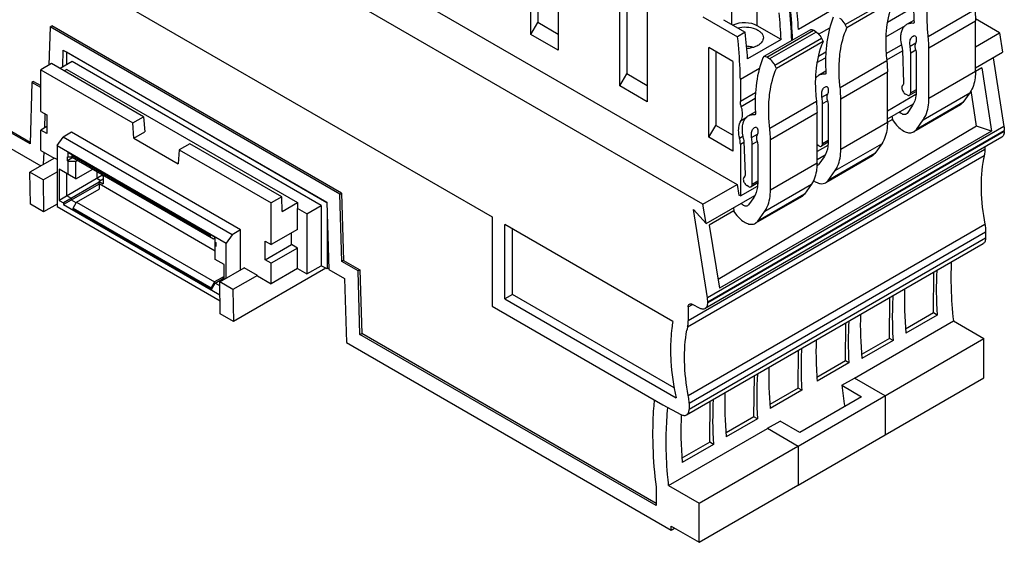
# Model space of a CAD drawing. Header units: inches. Extents: x 0 to 22, y 0 to 17.
# Tile 4 of 24: x 2.5 to 5.7, y 11.3 to 13. Entities that reach past the tile are written whole.
import ezdxf

# ---------------------------------------------------------------- set-up
doc = ezdxf.new("R2010")
doc.units = ezdxf.units.IN
doc.header["$LTSCALE"] = 1.21
doc.header["$MEASUREMENT"] = 0
doc.layers.get('0').update_dxf_attribs({"linetype": 'CONTINUOUS'})

msp = doc.modelspace()

# ---------------------------------------------------------------- linework, layer by layer
at = {"color": 7, "linetype": 'CONTINUOUS'}
for p, q in [((4.7484, 12.3687), (1.3721, 14.3181)), ((2.065, 13.476), (4.0555, 12.3268)), ((3.3345, 13.3153), (4.8612, 12.4338)), ((4.1832, 12.9259), (4.1832, 13.2206)), ((4.2058, 13.2075), (4.2058, 12.9651)), ((4.273, 13.1687), (4.273, 12.874)), ((1.5152, 13.1056), (2.5735, 12.4946)), ((2.5378, 12.5666), (1.5653, 13.1281)), ((1.5709, 13.1313), (2.538, 12.5729)), ((4.4755, 12.7571), (4.4755, 13.0518)), ((4.4981, 13.0387), (4.4981, 12.7963)), ((4.8433, 12.9584), (4.8433, 13.0387)), ((4.9269, 12.9544), (4.9269, 13.0387)), ((5.216, 12.9583), (5.3691, 13.0467)), ((5.3743, 13.0363), (5.2212, 12.9479)), ((5.1721, 13.0056), (5.0622, 12.9421)), ((5.3541, 12.9669), (5.4408, 13.017)), ((5.4885, 12.9192), (5.6416, 13.0076)), ((4.5653, 12.9999), (4.5653, 12.7052)), ((4.7482, 12.9844), (4.8622, 12.9185)), ((4.8156, 12.9744), (4.8873, 12.933)), ((5.4415, 12.9723), (5.417, 12.9582)), ((5.7228, 12.9312), (5.6437, 12.9769)), ((2.6039, 12.9511), (2.6, 12.8255)), ((2.6039, 12.9511), (2.6095, 12.9544)), ((3.5556, 12.4016), (2.6039, 12.9511)), ((3.5612, 12.4048), (2.6095, 12.9544)), ((4.1832, 12.9259), (4.2058, 12.9651)), ((4.273, 12.9263), (4.2058, 12.9651)), ((5.005, 12.9092), (4.9269, 12.9544)), ((5.1014, 12.9415), (4.9482, 12.8531)), ((4.958, 12.8517), (5.1111, 12.9401)), ((5.1203, 12.934), (5.1111, 12.9401)), ((5.1282, 12.9271), (5.165, 12.9483)), ((5.2212, 12.9479), (5.216, 12.9583)), ((5.3493, 12.9184), (5.4143, 12.9559)), ((5.4398, 12.9633), (5.4384, 12.9624)), ((5.4401, 12.9628), (5.4384, 12.9624)), ((5.4907, 12.882), (5.6438, 12.9704)), ((5.6438, 12.8042), (5.6438, 12.9704)), ((4.273, 12.874), (4.1832, 12.9259)), ((4.8873, 12.933), (4.8622, 12.9185)), ((5.005, 12.9092), (4.895, 12.8457)), ((5.1203, 12.934), (4.9672, 12.8456)), ((4.9848, 12.825), (5.1379, 12.9134)), ((5.1379, 12.9134), (5.1432, 12.903)), ((5.4387, 12.9207), (5.4422, 12.9222)), ((5.4489, 12.9145), (5.4489, 12.9047)), ((5.6438, 12.8857), (5.7228, 12.9312)), ((5.7228, 12.9312), (5.7328, 12.8676)), ((2.6452, 12.8194), (2.6469, 12.8749)), ((2.6469, 12.8749), (3.5126, 12.375)), ((4.8465, 12.8376), (4.7678, 12.8831)), ((4.7678, 12.5883), (4.7678, 12.8831)), ((5.1432, 12.903), (4.9901, 12.8145)), ((5.3501, 12.8636), (5.4001, 12.8924)), ((5.4034, 12.8746), (5.4074, 12.7672)), ((5.4289, 12.8878), (5.448, 12.8988)), ((5.4308, 12.866), (5.4472, 12.8755)), ((5.4907, 12.7158), (5.4907, 12.882)), ((2.6584, 12.8682), (2.657, 12.8674)), ((2.657, 12.8674), (2.657, 12.8263)), ((3.5126, 12.3734), (2.657, 12.8674)), ((4.7904, 12.87), (4.7904, 12.6276)), ((4.9482, 12.8531), (4.9454, 12.8496)), ((4.9672, 12.8456), (4.958, 12.8517)), ((5.1229, 12.8334), (5.1513, 12.8498)), ((5.152, 12.8676), (5.1275, 12.8534)), ((5.3519, 12.8428), (5.4035, 12.8726)), ((5.4308, 12.7341), (5.4308, 12.866)), ((5.4489, 12.8657), (5.4489, 12.7399)), ((5.6438, 12.8162), (5.7328, 12.8676)), ((5.7017, 12.8497), (5.7373, 12.6235)), ((2.6084, 12.8303), (2.573, 12.8099)), ((2.573, 12.6733), (2.573, 12.8099)), ((2.573, 12.8099), (2.8752, 12.6354)), ((2.9106, 12.6559), (2.6084, 12.8303)), ((2.676, 12.8372), (2.6363, 12.8143)), ((2.659, 12.8113), (2.6502, 12.8062)), ((2.659, 12.8113), (3.4162, 12.3741)), ((3.4944, 12.3646), (2.676, 12.8372)), ((4.8465, 12.8376), (4.8465, 12.5429)), ((4.8712, 12.7788), (4.9338, 12.8149)), ((4.9901, 12.8145), (4.9848, 12.825)), ((5.199, 12.752), (5.3521, 12.8404)), ((5.6646, 12.8169), (5.6435, 12.8047)), ((5.6646, 12.8169), (5.6958, 12.6087)), ((4.4755, 12.7571), (4.4981, 12.7963)), ((4.5653, 12.7575), (4.4981, 12.7963)), ((4.8712, 12.7788), (4.8712, 12.7056)), ((5.1181, 12.7849), (5.122, 12.7871)), ((5.152, 12.8052), (5.1275, 12.791)), ((5.1503, 12.7961), (5.1488, 12.7953)), ((5.1506, 12.7956), (5.1488, 12.7953)), ((5.2012, 12.7148), (5.3543, 12.8032)), ((5.3543, 12.637), (5.3543, 12.8032)), ((5.6438, 12.8042), (5.4907, 12.7158)), ((2.544, 12.7688), (2.5378, 12.5666)), ((2.5496, 12.772), (2.544, 12.7688)), ((2.573, 12.752), (2.544, 12.7688)), ((2.5496, 12.772), (2.573, 12.7584)), ((4.5653, 12.7052), (4.4755, 12.7571)), ((5.1491, 12.7535), (5.1527, 12.7551)), ((5.1594, 12.7474), (5.1594, 12.7375)), ((5.4489, 12.7446), (5.4308, 12.7341)), ((4.9208, 12.7342), (4.8712, 12.7056)), ((4.874, 12.6898), (4.9201, 12.7164)), ((5.1394, 12.7206), (5.1584, 12.7316)), ((5.2012, 12.5486), (5.2012, 12.7148)), ((5.4481, 12.7288), (5.3543, 12.6747)), ((5.419, 12.7273), (5.4134, 12.7305)), ((5.4494, 12.7392), (5.4274, 12.7265)), ((5.472, 12.6462), (5.6252, 12.7346)), ((5.6252, 12.7346), (5.6025, 12.7023)), ((5.6467, 12.625), (5.6291, 12.7421)), ((4.9678, 12.6187), (5.1209, 12.7071)), ((5.1413, 12.6988), (5.1577, 12.7083)), ((5.1413, 12.567), (5.1413, 12.6988)), ((5.1594, 12.6986), (5.1594, 12.5727)), ((5.3543, 12.6491), (5.4397, 12.6984)), ((5.4359, 12.6912), (5.4188, 12.6668)), ((5.5945, 12.695), (5.4414, 12.6066)), ((5.6025, 12.7023), (5.4494, 12.6139)), ((5.6025, 12.7023), (5.5945, 12.695)), ((2.573, 12.6733), (2.5925, 12.662)), ((2.5862, 12.6198), (2.5876, 12.6648)), ((2.5925, 12.662), (2.5925, 12.6009)), ((2.8752, 12.6354), (2.9106, 12.6559)), ((2.9106, 12.6559), (2.915, 12.606)), ((4.8735, 12.6438), (4.8936, 12.6554)), ((4.9208, 12.6718), (4.8963, 12.6577)), ((4.9192, 12.6628), (4.9177, 12.6619)), ((4.9195, 12.6623), (4.9177, 12.6619)), ((4.97, 12.5815), (5.1231, 12.6699)), ((5.1231, 12.5037), (5.1231, 12.6699)), ((5.369, 12.6576), (5.3707, 12.6472)), ((5.4188, 12.6668), (5.4157, 12.664)), ((2.5925, 12.6234), (2.573, 12.6122)), ((2.8788, 12.5851), (2.8752, 12.6354)), ((5.7373, 12.6235), (4.7629, 12.061)), ((4.7678, 12.5883), (4.7904, 12.6276)), ((4.8465, 12.5952), (4.7904, 12.6276)), ((5.6467, 12.625), (4.7979, 12.1212)), ((4.918, 12.6202), (4.9215, 12.6217)), ((5.3543, 12.637), (5.2012, 12.5486)), ((5.3707, 12.6472), (5.354, 12.6375)), ((5.3696, 12.6463), (5.3809, 12.6323)), ((5.4494, 12.6139), (5.472, 12.6462)), ((5.6958, 12.6087), (5.6467, 12.625)), ((2.573, 12.5447), (2.573, 12.6122)), ((2.5925, 12.6009), (2.573, 12.6122)), ((2.6266, 12.5616), (2.6464, 12.5892)), ((2.6739, 12.605), (2.6464, 12.5892)), ((3.2018, 12.2685), (2.6464, 12.5892)), ((3.2293, 12.2843), (2.6739, 12.605)), ((2.8788, 12.5851), (2.915, 12.606)), ((2.8788, 12.5851), (3.0243, 12.501)), ((5.7302, 12.5892), (4.7558, 12.0266)), ((4.764, 12.0477), (5.7384, 12.6103)), ((5.7384, 12.6072), (4.764, 12.0446)), ((4.8465, 12.5429), (4.7678, 12.5883)), ((5.6958, 12.6087), (4.8026, 12.093)), ((4.8687, 12.5857), (4.8794, 12.5919)), ((4.9082, 12.5873), (4.9273, 12.5983)), ((4.9283, 12.614), (4.9283, 12.6042)), ((5.4414, 12.6066), (5.4494, 12.6139)), ((5.7384, 12.6072), (5.7384, 12.6103)), ((2.6266, 12.5616), (3.1819, 12.2409)), ((2.6266, 12.5616), (2.6266, 12.3607)), ((3.0631, 12.5674), (3.028, 12.5471)), ((3.3653, 12.3929), (3.0631, 12.5674)), ((4.8712, 12.5653), (4.8828, 12.5721)), ((4.8712, 12.5653), (4.8712, 12.3958)), ((4.8827, 12.5741), (4.8867, 12.4666)), ((4.9102, 12.5655), (4.9265, 12.5749)), ((4.9102, 12.4336), (4.9102, 12.5655)), ((4.9283, 12.5652), (4.9283, 12.4394)), ((4.97, 12.4153), (4.97, 12.5815)), ((5.1585, 12.5616), (5.1231, 12.5412)), ((5.1295, 12.5601), (5.1239, 12.5633)), ((5.1598, 12.572), (5.1379, 12.5593)), ((5.1594, 12.5774), (5.1413, 12.567)), ((5.1825, 12.479), (5.3356, 12.5674)), ((5.3356, 12.5674), (5.313, 12.5352)), ((5.6743, 12.5569), (5.6743, 12.5483)), ((2.618, 12.5203), (2.5373, 12.4737)), ((2.573, 12.5447), (2.6166, 12.5195)), ((2.5825, 12.4998), (2.5837, 12.5385)), ((2.6266, 12.5153), (2.618, 12.5203)), ((2.6607, 12.5243), (2.6623, 12.5233)), ((2.6607, 12.5114), (2.6607, 12.5243)), ((2.6788, 12.5218), (2.6607, 12.5114)), ((3.1462, 12.2589), (2.6623, 12.5382)), ((2.6623, 12.5382), (2.6623, 12.5233)), ((2.676, 12.5233), (2.6623, 12.5233)), ((2.676, 12.5281), (2.677, 12.5298)), ((2.676, 12.5281), (3.1295, 12.2663)), ((2.676, 12.5234), (2.676, 12.5281)), ((2.676, 12.5234), (3.1406, 12.2552)), ((3.028, 12.5471), (3.0243, 12.501)), ((3.028, 12.5471), (3.3302, 12.3727)), ((4.6979, 11.9657), (5.6723, 12.5283)), ((5.6743, 12.5483), (4.7, 11.9857)), ((5.1231, 12.5156), (5.1501, 12.5312)), ((5.1464, 12.524), (5.1293, 12.4997)), ((5.305, 12.5278), (5.1519, 12.4394)), ((5.313, 12.5352), (5.1599, 12.4468)), ((5.313, 12.5352), (5.305, 12.5278)), ((2.6623, 12.5104), (2.6607, 12.5114)), ((2.6623, 12.5104), (2.6623, 12.4667)), ((2.6623, 12.5104), (2.6882, 12.5104)), ((2.6882, 12.5104), (2.6934, 12.5134)), ((2.6882, 12.4518), (2.6882, 12.5104)), ((5.1231, 12.5037), (4.97, 12.4153)), ((5.1281, 12.4983), (5.1262, 12.4968)), ((5.1293, 12.4997), (5.1281, 12.4983)), ((2.5807, 12.4486), (2.5373, 12.4737)), ((2.5389, 12.3685), (2.5373, 12.4737)), ((2.5807, 12.4486), (2.6266, 12.475)), ((2.6882, 12.4518), (2.6331, 12.4836)), ((2.6331, 12.4836), (2.6331, 12.3814)), ((2.7741, 12.4628), (2.6331, 12.3814)), ((2.659, 12.3963), (2.659, 12.4686)), ((2.6882, 12.4518), (2.7442, 12.4841)), ((2.7574, 12.4764), (2.7574, 12.4531)), ((2.7741, 12.4628), (2.7741, 12.4668)), ((2.7783, 12.4604), (2.7741, 12.4628)), ((2.7783, 12.4644), (2.7783, 12.4355)), ((5.1599, 12.4468), (5.1825, 12.479)), ((2.5807, 12.4486), (2.5823, 12.3434)), ((2.765, 12.4407), (2.6477, 12.3729)), ((2.7649, 12.435), (2.6477, 12.3673)), ((2.7699, 12.4459), (2.7574, 12.4531)), ((3.1462, 12.215), (2.7647, 12.4352)), ((2.7647, 12.4352), (2.7647, 12.4185)), ((2.7649, 12.4367), (2.7651, 12.4424)), ((2.7783, 12.4507), (2.7651, 12.4431)), ((2.7651, 12.4431), (2.7783, 12.4355)), ((4.7484, 12.3687), (4.8612, 12.4338)), ((4.8612, 12.4338), (4.8667, 12.3984)), ((4.8712, 12.3958), (4.9274, 12.4283)), ((4.8983, 12.4268), (4.8928, 12.43)), ((4.9287, 12.4386), (4.9067, 12.4259)), ((4.9283, 12.4441), (4.9102, 12.4336)), ((4.9514, 12.3457), (5.1045, 12.4341)), ((5.1045, 12.4341), (5.0818, 12.4018)), ((5.1519, 12.4394), (5.1599, 12.4468)), ((2.6736, 12.3879), (2.659, 12.3963)), ((2.6902, 12.3754), (2.7647, 12.4185)), ((3.3653, 12.3929), (3.3302, 12.3727)), ((3.3664, 12.3453), (3.3653, 12.3929)), ((3.5556, 12.4016), (3.5612, 12.4048)), ((3.5622, 12.1809), (3.5556, 12.4016)), ((3.5612, 12.4048), (3.5677, 12.1841)), ((4.7584, 12.305), (4.9189, 12.3977)), ((4.8712, 12.3958), (4.8667, 12.3984)), ((4.9152, 12.3907), (4.8981, 12.3663)), ((5.0738, 12.3944), (4.9207, 12.306)), ((5.0818, 12.4018), (4.9287, 12.3134)), ((5.0818, 12.4018), (5.0738, 12.3944)), ((2.5823, 12.3434), (2.5389, 12.3685)), ((2.6266, 12.369), (2.5823, 12.3434)), ((2.6266, 12.3607), (3.1619, 12.0516)), ((2.6331, 12.3814), (2.6477, 12.3729)), ((2.6477, 12.3729), (2.6477, 12.3673)), ((2.6477, 12.3673), (3.1608, 12.0711)), ((2.6736, 12.3823), (2.6736, 12.3879)), ((2.689, 12.3734), (2.6736, 12.3823)), ((2.679, 12.3561), (2.6902, 12.3754)), ((2.6902, 12.3754), (3.1437, 12.1136)), ((3.3302, 12.2361), (3.3302, 12.3727)), ((3.3664, 12.3453), (3.4162, 12.3741)), ((3.4162, 12.3741), (3.4165, 12.355)), ((3.4471, 12.3373), (3.4944, 12.3646)), ((3.4944, 12.3646), (3.4944, 12.1669)), ((3.5126, 12.375), (3.5192, 12.1543)), ((4.7584, 12.305), (4.7484, 12.3687)), ((4.8484, 12.357), (4.8501, 12.3466)), ((4.8981, 12.3663), (4.895, 12.3635)), ((2.679, 12.3561), (3.1325, 12.0943)), ((2.679, 12.3515), (2.679, 12.3561)), ((3.1335, 12.0891), (2.679, 12.3515)), ((3.4471, 12.3373), (3.4165, 12.355)), ((3.4165, 12.2859), (3.4165, 12.355)), ((3.4471, 12.3373), (3.4471, 12.1396)), ((3.5134, 12.3487), (3.5134, 12.156)), ((4.0555, 12.3268), (4.0555, 12.0342)), ((4.7173, 12.3509), (4.7584, 12.305)), ((4.7629, 12.061), (4.7173, 12.3509)), ((4.8501, 12.3466), (4.7685, 12.2995)), ((4.849, 12.3457), (4.8602, 12.3318)), ((4.9287, 12.3134), (4.9514, 12.3457)), ((4.6494, 11.9838), (4.0973, 12.3026)), ((4.0973, 12.0583), (4.0973, 12.3026)), ((4.7003, 11.7405), (5.6746, 12.3031)), ((4.7685, 12.2995), (4.8026, 12.093)), ((4.9207, 12.306), (4.9287, 12.3134)), ((3.1304, 12.268), (3.1295, 12.2663)), ((3.1295, 12.2663), (3.1295, 12.2616)), ((3.2018, 12.2685), (3.1819, 12.2409)), ((3.2293, 12.2843), (3.2018, 12.2685)), ((3.2293, 12.153), (3.2293, 12.2843)), ((3.4165, 12.2859), (3.3302, 12.2361)), ((3.397, 12.2361), (3.397, 12.2746)), ((4.1223, 12.0728), (4.1223, 12.2882)), ((4.7028, 11.7156), (5.6771, 12.2782)), ((5.6771, 12.2782), (5.6771, 12.2576)), ((3.1406, 12.2552), (3.1464, 12.2585)), ((3.1462, 12.1874), (3.1462, 12.2589)), ((3.1462, 12.2439), (3.1478, 12.243)), ((3.1478, 12.2301), (3.1462, 12.2311)), ((3.1478, 12.243), (3.1478, 12.2301)), ((3.1819, 12.1257), (3.1819, 12.2409)), ((3.3107, 12.2473), (3.3302, 12.2361)), ((3.3107, 12.1862), (3.3107, 12.2473)), ((3.3107, 12.1862), (3.397, 12.2361)), ((3.4164, 12.2248), (3.397, 12.2361)), ((4.6946, 11.677), (5.669, 12.2396)), ((5.6771, 12.2576), (4.7028, 11.6951)), ((3.4164, 12.2248), (3.3301, 12.175)), ((3.4164, 12.1573), (3.4164, 12.2248)), ((3.1754, 12.1705), (3.1462, 12.1874)), ((3.1754, 12.1219), (3.1754, 12.1705)), ((3.3301, 12.175), (3.3107, 12.1862)), ((3.3301, 12.1075), (3.3301, 12.175)), ((3.4471, 12.1396), (3.4944, 12.1669)), ((3.5134, 12.156), (3.4944, 12.1669)), ((3.5677, 12.1841), (3.5622, 12.1809)), ((3.6155, 12.1501), (3.5622, 12.1809)), ((3.5677, 12.1841), (3.6211, 12.1533)), ((3.1754, 12.1319), (3.1437, 12.1136)), ((3.1609, 12.1136), (3.2417, 12.1602)), ((3.2851, 12.1351), (3.2044, 12.0885)), ((3.5092, 12.1584), (3.206, 11.9833)), ((3.2851, 12.1351), (3.2417, 12.1602)), ((3.2851, 12.1335), (3.2851, 12.1351)), ((3.2851, 12.1335), (3.3301, 12.1075)), ((3.4164, 12.1573), (3.3301, 12.1075)), ((3.4164, 12.1573), (3.4471, 12.1396)), ((3.519, 12.1591), (3.5134, 12.156)), ((3.5192, 12.1543), (3.5711, 12.1243)), ((3.6211, 12.1533), (3.6155, 12.1501)), ((3.6217, 11.9408), (3.6155, 12.1501)), ((3.6211, 12.1533), (3.6273, 11.944)), ((5.5058, 12.0117), (5.5068, 12.146)), ((3.1437, 12.1136), (3.1325, 12.0943)), ((3.1335, 12.0891), (3.1455, 12.1098)), ((3.1455, 12.1098), (3.1754, 12.1271)), ((3.1608, 12.101), (3.1455, 12.1098)), ((3.1608, 12.0711), (3.1608, 12.101)), ((3.2044, 12.0885), (3.1609, 12.1136)), ((3.1626, 12.0084), (3.1609, 12.1136)), ((3.5711, 12.1243), (3.5773, 11.915)), ((3.1325, 12.0943), (3.1325, 12.0896)), ((3.1608, 12.0767), (3.1615, 12.0763)), ((3.2044, 12.0885), (3.206, 11.9833)), ((4.1223, 12.0728), (4.0973, 12.0583)), ((4.654, 11.7658), (4.1223, 12.0728)), ((4.0555, 12.0342), (4.6162, 11.7105)), ((4.0973, 12.0583), (4.66, 11.7334)), ((4.7, 12.032), (4.7135, 12.0398)), ((4.7132, 12.0404), (4.7376, 12.0277)), ((4.764, 12.0446), (4.764, 12.0477)), ((5.3608, 11.928), (5.3628, 12.0628)), ((3.206, 11.9833), (3.1626, 12.0084)), ((4.7, 12.032), (4.7, 11.9857)), ((5.5058, 12.0117), (5.4142, 11.9588)), ((5.5178, 12.0048), (5.4153, 11.9456)), ((5.5178, 12.0048), (5.5058, 12.0117)), ((5.2162, 11.8541), (5.218, 11.9793)), ((5.2461, 11.7978), (5.5711, 11.9854)), ((5.5711, 11.9854), (5.6715, 11.9274)), ((3.6217, 11.9408), (3.6273, 11.944)), ((4.5942, 11.3793), (3.6217, 11.9408)), ((4.5942, 11.3857), (3.6273, 11.944)), ((3.5773, 11.915), (4.6443, 11.2989)), ((5.0609, 11.5748), (5.6715, 11.9274)), ((5.3608, 11.928), (5.2695, 11.8753)), ((5.3728, 11.921), (5.2705, 11.862)), ((5.3728, 11.921), (5.3608, 11.928)), ((5.6715, 11.7988), (5.6715, 11.9274)), ((5.0615, 11.7648), (5.0628, 11.8897)), ((5.2162, 11.8541), (5.1228, 11.8002)), ((5.2275, 11.8476), (5.1236, 11.7876)), ((5.2275, 11.8476), (5.2162, 11.8541)), ((4.9154, 11.6708), (4.9174, 11.8057)), ((5.2047, 11.7743), (5.246, 11.7981)), ((5.2047, 11.7743), (5.2696, 11.7368)), ((5.3468, 11.7399), (5.246, 11.7981)), ((5.3466, 11.6112), (5.6715, 11.7988)), ((5.0615, 11.7648), (4.9681, 11.7109)), ((5.0728, 11.7583), (4.969, 11.6984)), ((5.0728, 11.7583), (5.0615, 11.7648)), ((4.6162, 11.7105), (4.6759, 11.6784)), ((4.7028, 11.7156), (4.7028, 11.6951)), ((4.7706, 11.5872), (4.7726, 11.7221)), ((5.2696, 11.7368), (5.0663, 11.6195)), ((5.3466, 11.7397), (5.3466, 11.6112)), ((4.9154, 11.6708), (4.8241, 11.6181)), ((4.9274, 11.6638), (4.8251, 11.6048)), ((4.9274, 11.6638), (4.9154, 11.6708)), ((4.9601, 11.633), (5.0015, 11.6569)), ((5.0663, 11.6195), (5.0015, 11.6569)), ((4.6357, 11.4453), (4.9602, 11.6327)), ((4.9601, 11.633), (5.0609, 11.5748)), ((4.7706, 11.5872), (4.6792, 11.5344)), ((4.7826, 11.5803), (4.6801, 11.5211)), ((4.7826, 11.5803), (4.7706, 11.5872)), ((5.3468, 11.6107), (5.0609, 11.4456)), ((4.7362, 11.3873), (5.0606, 11.5747)), ((5.0609, 11.5748), (5.0609, 11.4456)), ((4.5942, 11.4413), (4.5942, 11.3793)), ((4.6357, 11.4453), (4.7362, 11.3873)), ((4.7362, 11.2587), (5.0606, 11.4461)), ((4.7362, 11.2587), (4.7362, 11.3873)), ((4.6443, 11.3118), (4.7362, 11.2587)), ((4.6443, 11.2989), (4.6443, 11.3118)), ((4.6443, 11.2989), (4.6554, 11.3053))]:
    msp.add_line(p, q, dxfattribs=at)
for centre, radius, start, end in [((3.4102, 12.8417), 1.6312, 2.2571, 6.1538), ((3.4453, 12.8456), 1.5989, 2.2225, 6.1479), ((5.1463, 12.7606), 0.0359, 139.2636, 142.6784), ((5.1446, 12.762), 0.0337, 129.9097, 139.3021), ((5.1435, 12.7634), 0.0319, 120.0512, 129.8584), ((4.9283, 12.6202), 0.0509, 157.2344, 162.8623), ((5.1321, 12.5775), 0.0164, 236.6417, 239.9644), ((6.0603, 12.443), 0.3972, 167.6103, 169.122), ((2.8488, 12.4349), 0.0839, 178.742, 179.941), ((2.6934, 12.4431), 0.0716, 359.3979, 359.9892), ((5.1551, 12.509), 0.0766, 235.0024, 235.9209), ((6.699, 12.1288), 1.136, 177.4565, 180.0243), ((6.5329, 11.9999), 1.1625, 176.6165, 179.1491), ((6.6614, 11.9994), 1.291, 179.2097, 183.4791), ((5.0859, 11.8804), 0.3972, 167.6103, 169.122), ((6.2478, 11.8849), 1.1281, 178.0655, 180.6349), ((6.2296, 11.8321), 1.1589, 176.8717, 179.4052), ((6.3622, 11.8861), 1.2424, 180.6299, 184.5438), ((6.3494, 11.8319), 1.2787, 179.4534, 183.2991), ((6.6758, 11.9359), 1.4799, 186.2714, 188.9844)]:
    msp.add_arc(centre, radius, start, end, dxfattribs=at)
for centre, major_axis, ratio, start_param, end_param in [((3.9969, 13.4797), (-0.765, 1.3023), 0.572271, -2.297073, -2.228964), ((3.9386, 13.4461), (-0.7452, 1.3137), 0.582348, -2.288346, -2.220236), ((4.8851, 12.9302), (0.0591, 0), 0.577431, 7.068622, 8.553931), ((3.8298, 13.3833), (-0.765, 1.3023), 0.572271, -2.297073, -2.228964), ((6.4057, 11.5861), (-0.6216, 1.0958), 0.582348, 0.739661, 0.880539), ((6.3011, 11.5257), (-0.6461, 1.0816), 0.567168, 7.00998, 7.150858), ((6.1563, 11.4421), (-0.6461, 1.0816), 0.567168, 7.00998, 7.150858), ((6.1166, 11.4192), (-0.6131, 1.1007), 0.587319, 0.744257, 0.875725), ((5.816, 11.2456), (-0.6131, 1.1007), 0.587319, 0.744257, 0.885135), ((5.8556, 11.2685), (-0.6461, 1.0816), 0.567168, 7.00998, 7.141448), ((5.7109, 11.185), (-0.6461, 1.0816), 0.567168, 7.00998, 7.150858), ((5.6712, 11.1621), (-0.6131, 1.1007), 0.587319, 0.744257, 0.885135), ((5.5666, 11.1016), (-0.6381, 1.0863), 0.572271, 7.0022, 7.154997)]:
    msp.add_ellipse(centre, major_axis=major_axis, ratio=ratio, start_param=start_param, end_param=end_param, dxfattribs=at)
for points, knots in [([(5.3743, 13.0363), (5.3708, 13.0283), (5.3575, 12.9931), (5.3513, 12.9555), (5.3495, 12.9268)], [0, 0, 0, 0, 0.23378, 1, 1, 1, 1]), ([(5.4415, 13.0348), (5.4411, 13.0293), (5.4401, 13.0067), (5.4406, 12.984), (5.4418, 12.9669)], [0, 0, 0, 0, 0.243095, 1, 1, 1, 1]), ([(5.4885, 12.9192), (5.4877, 12.9266), (5.485, 12.9553), (5.4846, 12.9842), (5.4859, 13.0055)], [0, 0, 0, 0, 0.259483, 1, 1, 1, 1]), ([(5.6416, 13.0076), (5.642, 13.0044), (5.6432, 12.9921), (5.6438, 12.9796), (5.6438, 12.9704)], [0, 0, 0, 0, 0.256074, 1, 1, 1, 1]), ([(5.1765, 12.983), (5.1731, 12.9744), (5.1601, 12.9371), (5.1539, 12.8977), (5.152, 12.8676)], [0, 0, 0, 0, 0.234932, 1, 1, 1, 1]), ([(5.216, 12.9583), (5.2149, 12.9605), (5.2103, 12.9683), (5.204, 12.9752), (5.1984, 12.9789)], [0, 0, 0, 0, 0.263287, 1, 1, 1, 1]), ([(4.8618, 12.948), (4.8715, 12.9502), (4.8912, 12.9517), (4.915, 12.9472), (4.9309, 12.9394), (4.9397, 12.9323), (4.9455, 12.924), (4.9468, 12.9177), (4.9468, 12.9148)], [0, 0, 0, 0, 0.294546, 0.579231, 0.705253, 0.816111, 0.912582, 1, 1, 1, 1]), ([(5.1014, 12.9415), (5.1027, 12.9422), (5.1063, 12.9427), (5.1095, 12.9411), (5.1111, 12.9401)], [0, 0, 0, 0, 0.443492, 1, 1, 1, 1]), ([(5.1964, 12.8384), (5.197, 12.8484), (5.2007, 12.8857), (5.2102, 12.9227), (5.2212, 12.9479)], [0, 0, 0, 0, 0.267531, 1, 1, 1, 1]), ([(5.417, 12.9582), (5.4139, 12.9564), (5.4081, 12.9515), (5.4019, 12.9413), (5.3982, 12.9288), (5.3974, 12.9197), (5.3974, 12.9149)], [0, 0, 0, 0, 0.217731, 0.450856, 0.710366, 1, 1, 1, 1]), ([(5.4384, 12.9624), (5.4346, 12.9628), (5.4271, 12.9625), (5.4201, 12.96), (5.417, 12.9582)], [0, 0, 0, 0, 0.516296, 1, 1, 1, 1]), ([(5.4418, 12.9669), (5.4418, 12.9661), (5.4417, 12.9645), (5.4407, 12.9631), (5.4401, 12.9628)], [0, 0, 0, 0, 0.557215, 1, 1, 1, 1]), ([(4.8712, 12.7788), (4.871, 12.7902), (4.8695, 12.8369), (4.866, 12.8835), (4.8622, 12.9185)], [0, 0, 0, 0, 0.245285, 1, 1, 1, 1]), ([(4.9468, 12.9148), (4.9468, 12.9124), (4.9459, 12.9076), (4.9421, 12.9008), (4.9363, 12.8947), (4.9314, 12.8913), (4.9287, 12.8898)], [0, 0, 0, 0, 0.217711, 0.451035, 0.710691, 1, 1, 1, 1]), ([(5.1203, 12.934), (5.1221, 12.9328), (5.1293, 12.9272), (5.1348, 12.9196), (5.1379, 12.9134)], [0, 0, 0, 0, 0.23222, 1, 1, 1, 1]), ([(5.3495, 12.9268), (5.3491, 12.9198), (5.348, 12.891), (5.3496, 12.8622), (5.3521, 12.8404)], [0, 0, 0, 0, 0.240543, 1, 1, 1, 1]), ([(5.3974, 12.9149), (5.3974, 12.9126), (5.3978, 12.9026), (5.3997, 12.8928), (5.4017, 12.8855)], [0, 0, 0, 0, 0.236478, 1, 1, 1, 1]), ([(5.4281, 12.8973), (5.4281, 12.8999), (5.4285, 12.9048), (5.4304, 12.9116), (5.4338, 12.9171), (5.437, 12.9197), (5.4387, 12.9207)], [0, 0, 0, 0, 0.289506, 0.548962, 0.782064, 1, 1, 1, 1]), ([(5.4422, 12.9222), (5.4438, 12.9227), (5.4466, 12.9207), (5.4484, 12.9176), (5.4489, 12.9155), (5.4489, 12.9145)], [0, 0, 0, 0, 0.437612, 0.730607, 1, 1, 1, 1]), ([(5.4907, 12.882), (5.4907, 12.885), (5.4905, 12.8974), (5.4896, 12.9098), (5.4885, 12.9192)], [0, 0, 0, 0, 0.243917, 1, 1, 1, 1]), ([(4.9132, 12.8836), (4.9115, 12.8841), (4.9046, 12.8859), (4.8974, 12.8869), (4.892, 12.8873)], [0, 0, 0, 0, 0.242828, 1, 1, 1, 1]), ([(4.9287, 12.8898), (4.9262, 12.8883), (4.9149, 12.8829), (4.9023, 12.8803), (4.8926, 12.8796)], [0, 0, 0, 0, 0.230047, 1, 1, 1, 1]), ([(5.1432, 12.903), (5.1396, 12.8949), (5.1264, 12.8597), (5.1202, 12.8221), (5.1184, 12.7934)], [0, 0, 0, 0, 0.23378, 1, 1, 1, 1]), ([(5.4017, 12.8855), (5.4019, 12.8845), (5.4028, 12.881), (5.4033, 12.8773), (5.4034, 12.8746)], [0, 0, 0, 0, 0.261144, 1, 1, 1, 1]), ([(5.4289, 12.8878), (5.4288, 12.8886), (5.4283, 12.8917), (5.4281, 12.8949), (5.4281, 12.8973)], [0, 0, 0, 0, 0.258888, 1, 1, 1, 1]), ([(5.4308, 12.866), (5.4308, 12.8678), (5.4307, 12.8751), (5.4298, 12.8824), (5.4289, 12.8878)], [0, 0, 0, 0, 0.241043, 1, 1, 1, 1]), ([(5.4451, 12.8914), (5.4449, 12.8902), (5.4445, 12.8849), (5.4456, 12.8797), (5.447, 12.8758)], [0, 0, 0, 0, 0.224292, 1, 1, 1, 1]), ([(5.447, 12.8968), (5.4468, 12.8964), (5.4458, 12.8947), (5.4453, 12.8928), (5.4451, 12.8914)], [0, 0, 0, 0, 0.234587, 1, 1, 1, 1]), ([(5.4489, 12.9047), (5.4489, 12.9039), (5.4488, 12.9012), (5.448, 12.8985), (5.447, 12.8968)], [0, 0, 0, 0, 0.277409, 1, 1, 1, 1]), ([(5.447, 12.8758), (5.4473, 12.875), (5.4484, 12.8717), (5.4489, 12.8682), (5.4489, 12.8657)], [0, 0, 0, 0, 0.26573, 1, 1, 1, 1]), ([(4.9454, 12.8496), (4.9419, 12.841), (4.9289, 12.8038), (4.9227, 12.7643), (4.9208, 12.7342)], [0, 0, 0, 0, 0.234932, 1, 1, 1, 1]), ([(4.958, 12.8517), (4.9564, 12.8527), (4.9532, 12.8542), (4.9495, 12.8538), (4.9482, 12.8531)], [0, 0, 0, 0, 0.556507, 1, 1, 1, 1]), ([(4.9848, 12.825), (4.9837, 12.8271), (4.9792, 12.8349), (4.9728, 12.8419), (4.9672, 12.8456)], [0, 0, 0, 0, 0.263287, 1, 1, 1, 1]), ([(5.152, 12.8676), (5.1516, 12.8621), (5.1506, 12.8395), (5.1511, 12.8168), (5.1522, 12.7997)], [0, 0, 0, 0, 0.243095, 1, 1, 1, 1]), ([(4.9652, 12.705), (4.9659, 12.715), (4.9696, 12.7524), (4.979, 12.7894), (4.9901, 12.8145)], [0, 0, 0, 0, 0.267531, 1, 1, 1, 1]), ([(5.199, 12.752), (5.1981, 12.7594), (5.1954, 12.7881), (5.1951, 12.8171), (5.1964, 12.8384)], [0, 0, 0, 0, 0.259483, 1, 1, 1, 1]), ([(5.3521, 12.8404), (5.3525, 12.8373), (5.3537, 12.8249), (5.3543, 12.8125), (5.3543, 12.8032)], [0, 0, 0, 0, 0.256074, 1, 1, 1, 1]), ([(5.1184, 12.7934), (5.1179, 12.7865), (5.1168, 12.7577), (5.1185, 12.7288), (5.1209, 12.7071)], [0, 0, 0, 0, 0.240543, 1, 1, 1, 1]), ([(5.1488, 12.7953), (5.1451, 12.7956), (5.1376, 12.7954), (5.1306, 12.7928), (5.1275, 12.791)], [0, 0, 0, 0, 0.516296, 1, 1, 1, 1]), ([(5.1522, 12.7997), (5.1523, 12.7989), (5.1522, 12.7973), (5.1512, 12.796), (5.1506, 12.7956)], [0, 0, 0, 0, 0.557215, 1, 1, 1, 1]), ([(5.6438, 12.8042), (5.6438, 12.7974), (5.6425, 12.7733), (5.6352, 12.7489), (5.6252, 12.7346)], [0, 0, 0, 0, 0.279822, 1, 1, 1, 1]), ([(5.1385, 12.7301), (5.1385, 12.7327), (5.1389, 12.7376), (5.1409, 12.7444), (5.1443, 12.7499), (5.1474, 12.7525), (5.1491, 12.7535)], [0, 0, 0, 0, 0.289506, 0.548962, 0.782064, 1, 1, 1, 1]), ([(5.1527, 12.7551), (5.1542, 12.7555), (5.1571, 12.7535), (5.1589, 12.7504), (5.1594, 12.7484), (5.1594, 12.7474)], [0, 0, 0, 0, 0.437612, 0.730607, 1, 1, 1, 1]), ([(5.2012, 12.7148), (5.2012, 12.7178), (5.201, 12.7303), (5.2001, 12.7427), (5.199, 12.752)], [0, 0, 0, 0, 0.243917, 1, 1, 1, 1]), ([(5.4043, 12.7581), (5.4038, 12.7577), (5.4021, 12.7558), (5.4016, 12.753), (5.4016, 12.751)], [0, 0, 0, 0, 0.220722, 1, 1, 1, 1]), ([(5.4016, 12.751), (5.4016, 12.7469), (5.4044, 12.7389), (5.4099, 12.7325), (5.4134, 12.7305)], [0, 0, 0, 0, 0.499994, 1, 1, 1, 1]), ([(5.4074, 12.7672), (5.4074, 12.7662), (5.4073, 12.763), (5.406, 12.7596), (5.4043, 12.7581)], [0, 0, 0, 0, 0.292331, 1, 1, 1, 1]), ([(4.9208, 12.7342), (4.9205, 12.7288), (4.9194, 12.7061), (4.9199, 12.6835), (4.9211, 12.6664)], [0, 0, 0, 0, 0.243095, 1, 1, 1, 1]), ([(5.1394, 12.7206), (5.1392, 12.7215), (5.1388, 12.7246), (5.1385, 12.7277), (5.1385, 12.7301)], [0, 0, 0, 0, 0.258888, 1, 1, 1, 1]), ([(5.1413, 12.6988), (5.1413, 12.7006), (5.1411, 12.7079), (5.1403, 12.7152), (5.1394, 12.7206)], [0, 0, 0, 0, 0.241043, 1, 1, 1, 1]), ([(5.1555, 12.7242), (5.1553, 12.723), (5.1549, 12.7178), (5.1561, 12.7125), (5.1575, 12.7087)], [0, 0, 0, 0, 0.224292, 1, 1, 1, 1]), ([(5.1575, 12.7296), (5.1572, 12.7293), (5.1563, 12.7275), (5.1558, 12.7256), (5.1555, 12.7242)], [0, 0, 0, 0, 0.234587, 1, 1, 1, 1]), ([(5.1594, 12.7375), (5.1594, 12.7368), (5.1593, 12.7341), (5.1585, 12.7313), (5.1575, 12.7296)], [0, 0, 0, 0, 0.277409, 1, 1, 1, 1]), ([(5.419, 12.7273), (5.4204, 12.7265), (5.4232, 12.7253), (5.4263, 12.7258), (5.4274, 12.7265)], [0, 0, 0, 0, 0.550799, 1, 1, 1, 1]), ([(5.4274, 12.7265), (5.4285, 12.7271), (5.4305, 12.7296), (5.4308, 12.7325), (5.4308, 12.7341)], [0, 0, 0, 0, 0.449209, 1, 1, 1, 1]), ([(5.4489, 12.7399), (5.4489, 12.7352), (5.448, 12.7183), (5.4429, 12.7012), (5.4359, 12.6912)], [0, 0, 0, 0, 0.279822, 1, 1, 1, 1]), ([(5.472, 12.6462), (5.4752, 12.6506), (5.4871, 12.6719), (5.4907, 12.697), (5.4907, 12.7158)], [0, 0, 0, 0, 0.224523, 1, 1, 1, 1]), ([(4.874, 12.6898), (4.8736, 12.6912), (4.872, 12.6963), (4.8712, 12.7016), (4.8712, 12.7056)], [0, 0, 0, 0, 0.26521, 1, 1, 1, 1]), ([(4.8785, 12.6646), (4.8785, 12.6666), (4.8781, 12.6752), (4.8761, 12.6836), (4.874, 12.6898)], [0, 0, 0, 0, 0.23398, 1, 1, 1, 1]), ([(4.9678, 12.6187), (4.967, 12.6261), (4.9643, 12.6548), (4.9639, 12.6837), (4.9652, 12.705)], [0, 0, 0, 0, 0.259483, 1, 1, 1, 1]), ([(5.1209, 12.7071), (5.1213, 12.7039), (5.1225, 12.6915), (5.1231, 12.6791), (5.1231, 12.6699)], [0, 0, 0, 0, 0.256074, 1, 1, 1, 1]), ([(5.1575, 12.7087), (5.1578, 12.7078), (5.1588, 12.7045), (5.1594, 12.7011), (5.1594, 12.6986)], [0, 0, 0, 0, 0.26573, 1, 1, 1, 1]), ([(4.8735, 12.6438), (4.8743, 12.6452), (4.8775, 12.6517), (4.8785, 12.6591), (4.8785, 12.6646)], [0, 0, 0, 0, 0.226183, 1, 1, 1, 1]), ([(4.8963, 12.6577), (4.893, 12.6558), (4.8869, 12.6505), (4.8829, 12.6436), (4.8813, 12.6399)], [0, 0, 0, 0, 0.481334, 1, 1, 1, 1]), ([(4.9177, 12.6619), (4.9139, 12.6623), (4.9064, 12.662), (4.8994, 12.6594), (4.8963, 12.6577)], [0, 0, 0, 0, 0.516296, 1, 1, 1, 1]), ([(4.9211, 12.6664), (4.9211, 12.6655), (4.921, 12.664), (4.92, 12.6626), (4.9195, 12.6623)], [0, 0, 0, 0, 0.557215, 1, 1, 1, 1]), ([(5.4157, 12.664), (5.4143, 12.6632), (5.4107, 12.6623), (5.405, 12.6635), (5.3992, 12.6668), (5.3957, 12.67), (5.394, 12.6718)], [0, 0, 0, 0, 0.197815, 0.424726, 0.693389, 1, 1, 1, 1]), ([(4.8656, 12.6112), (4.8656, 12.6143), (4.8662, 12.6255), (4.8693, 12.6368), (4.8735, 12.6438)], [0, 0, 0, 0, 0.277106, 1, 1, 1, 1]), ([(4.8796, 12.6352), (4.8791, 12.6336), (4.8774, 12.6268), (4.8768, 12.6198), (4.8768, 12.6144)], [0, 0, 0, 0, 0.235331, 1, 1, 1, 1]), ([(4.9074, 12.5967), (4.9074, 12.5993), (4.9078, 12.6043), (4.9098, 12.611), (4.9131, 12.6165), (4.9163, 12.6192), (4.918, 12.6202)], [0, 0, 0, 0, 0.289506, 0.548962, 0.782064, 1, 1, 1, 1]), ([(4.9215, 12.6217), (4.9231, 12.6222), (4.9259, 12.6202), (4.9277, 12.6171), (4.9283, 12.615), (4.9283, 12.614)], [0, 0, 0, 0, 0.437612, 0.730607, 1, 1, 1, 1]), ([(4.97, 12.5815), (4.97, 12.5845), (4.9698, 12.5969), (4.9689, 12.6093), (4.9678, 12.6187)], [0, 0, 0, 0, 0.243917, 1, 1, 1, 1]), ([(5.3543, 12.637), (5.3543, 12.6302), (5.353, 12.6062), (5.3457, 12.5817), (5.3356, 12.5674)], [0, 0, 0, 0, 0.279822, 1, 1, 1, 1]), ([(5.3809, 12.6323), (5.3855, 12.6266), (5.395, 12.6168), (5.4112, 12.6064), (5.4272, 12.602), (5.4375, 12.6043), (5.4414, 12.6066)], [0, 0, 0, 0, 0.307936, 0.579275, 0.806203, 1, 1, 1, 1]), ([(5.7373, 12.6235), (5.7375, 12.6224), (5.7381, 12.618), (5.7384, 12.6136), (5.7384, 12.6103)], [0, 0, 0, 0, 0.258222, 1, 1, 1, 1]), ([(4.8687, 12.5857), (4.8682, 12.5879), (4.8665, 12.5963), (4.8656, 12.6049), (4.8656, 12.6112)], [0, 0, 0, 0, 0.261543, 1, 1, 1, 1]), ([(4.8712, 12.5653), (4.8712, 12.567), (4.871, 12.5738), (4.8699, 12.5806), (4.8687, 12.5857)], [0, 0, 0, 0, 0.238239, 1, 1, 1, 1]), ([(4.8768, 12.6144), (4.8768, 12.6121), (4.8771, 12.6021), (4.879, 12.5923), (4.881, 12.5849)], [0, 0, 0, 0, 0.236478, 1, 1, 1, 1]), ([(4.881, 12.5849), (4.8812, 12.584), (4.8821, 12.5805), (4.8826, 12.5768), (4.8827, 12.5741)], [0, 0, 0, 0, 0.261144, 1, 1, 1, 1]), ([(4.9082, 12.5873), (4.9081, 12.5881), (4.9076, 12.5912), (4.9074, 12.5944), (4.9074, 12.5967)], [0, 0, 0, 0, 0.258888, 1, 1, 1, 1]), ([(4.9102, 12.5655), (4.9102, 12.5673), (4.91, 12.5746), (4.9091, 12.5818), (4.9082, 12.5873)], [0, 0, 0, 0, 0.241043, 1, 1, 1, 1]), ([(4.9244, 12.5908), (4.9242, 12.5897), (4.9238, 12.5844), (4.9249, 12.5791), (4.9263, 12.5753)], [0, 0, 0, 0, 0.224292, 1, 1, 1, 1]), ([(4.9263, 12.5963), (4.9261, 12.5959), (4.9252, 12.5942), (4.9246, 12.5923), (4.9244, 12.5908)], [0, 0, 0, 0, 0.234587, 1, 1, 1, 1]), ([(4.9283, 12.6042), (4.9283, 12.6034), (4.9281, 12.6007), (4.9274, 12.598), (4.9263, 12.5963)], [0, 0, 0, 0, 0.277409, 1, 1, 1, 1]), ([(5.7371, 12.5983), (5.7365, 12.5964), (5.7348, 12.5928), (5.7318, 12.5901), (5.7302, 12.5892)], [0, 0, 0, 0, 0.524277, 1, 1, 1, 1]), ([(5.7384, 12.6072), (5.7384, 12.6064), (5.7383, 12.6034), (5.7378, 12.6004), (5.7371, 12.5983)], [0, 0, 0, 0, 0.265678, 1, 1, 1, 1]), ([(4.9263, 12.5753), (4.9266, 12.5744), (4.9277, 12.5712), (4.9283, 12.5677), (4.9283, 12.5652)], [0, 0, 0, 0, 0.26573, 1, 1, 1, 1]), ([(5.1295, 12.5601), (5.1309, 12.5593), (5.1336, 12.5582), (5.1367, 12.5586), (5.1379, 12.5593)], [0, 0, 0, 0, 0.550799, 1, 1, 1, 1]), ([(5.1379, 12.5593), (5.139, 12.56), (5.1409, 12.5624), (5.1413, 12.5654), (5.1413, 12.567)], [0, 0, 0, 0, 0.449209, 1, 1, 1, 1]), ([(5.1594, 12.5727), (5.1594, 12.568), (5.1585, 12.5511), (5.1534, 12.534), (5.1464, 12.524)], [0, 0, 0, 0, 0.279822, 1, 1, 1, 1]), ([(5.1825, 12.479), (5.1857, 12.4835), (5.1975, 12.5048), (5.2012, 12.5298), (5.2012, 12.5486)], [0, 0, 0, 0, 0.224523, 1, 1, 1, 1]), ([(5.6702, 12.518), (5.6638, 12.4846), (5.6589, 12.4121), (5.6674, 12.3403), (5.6746, 12.3031)], [0, 0, 0, 0, 0.47314, 1, 1, 1, 1]), ([(5.6743, 12.5483), (5.6743, 12.5465), (5.6742, 12.5398), (5.6734, 12.5331), (5.6723, 12.5283)], [0, 0, 0, 0, 0.261504, 1, 1, 1, 1]), ([(5.1231, 12.5037), (5.1231, 12.4969), (5.1218, 12.4728), (5.1145, 12.4483), (5.1045, 12.4341)], [0, 0, 0, 0, 0.279822, 1, 1, 1, 1]), ([(4.8836, 12.4576), (4.8832, 12.4572), (4.8814, 12.4552), (4.8809, 12.4525), (4.8809, 12.4505)], [0, 0, 0, 0, 0.220722, 1, 1, 1, 1]), ([(4.8867, 12.4666), (4.8867, 12.4657), (4.8866, 12.4625), (4.8853, 12.4591), (4.8836, 12.4576)], [0, 0, 0, 0, 0.292331, 1, 1, 1, 1]), ([(4.8809, 12.4505), (4.8809, 12.4464), (4.8837, 12.4384), (4.8892, 12.432), (4.8928, 12.43)], [0, 0, 0, 0, 0.499994, 1, 1, 1, 1]), ([(4.8983, 12.4268), (4.8997, 12.426), (4.9025, 12.4248), (4.9056, 12.4253), (4.9067, 12.4259)], [0, 0, 0, 0, 0.550799, 1, 1, 1, 1]), ([(4.9067, 12.4259), (4.9078, 12.4266), (4.9098, 12.429), (4.9102, 12.432), (4.9102, 12.4336)], [0, 0, 0, 0, 0.449209, 1, 1, 1, 1]), ([(4.9283, 12.4394), (4.9283, 12.4346), (4.9274, 12.4178), (4.9222, 12.4006), (4.9152, 12.3907)], [0, 0, 0, 0, 0.279822, 1, 1, 1, 1]), ([(5.1122, 12.4456), (5.1156, 12.4433), (5.1225, 12.4394), (5.1331, 12.4361), (5.1432, 12.4358), (5.1493, 12.4379), (5.1519, 12.4394)], [0, 0, 0, 0, 0.294358, 0.555482, 0.786773, 1, 1, 1, 1]), ([(4.9514, 12.3457), (4.9545, 12.3501), (4.9664, 12.3714), (4.97, 12.3965), (4.97, 12.4153)], [0, 0, 0, 0, 0.224523, 1, 1, 1, 1]), ([(4.895, 12.3635), (4.8936, 12.3626), (4.8901, 12.3618), (4.8844, 12.363), (4.8786, 12.3662), (4.8751, 12.3694), (4.8734, 12.3712)], [0, 0, 0, 0, 0.197978, 0.424909, 0.693465, 1, 1, 1, 1]), ([(4.8602, 12.3318), (4.8648, 12.3261), (4.8743, 12.3162), (4.8905, 12.3059), (4.9066, 12.3015), (4.9168, 12.3037), (4.9207, 12.306)], [0, 0, 0, 0, 0.307936, 0.579275, 0.806203, 1, 1, 1, 1]), ([(5.6746, 12.3031), (5.675, 12.301), (5.6764, 12.2927), (5.6771, 12.2844), (5.6771, 12.2782)], [0, 0, 0, 0, 0.259878, 1, 1, 1, 1]), ([(5.6771, 12.2576), (5.6771, 12.2539), (5.6762, 12.2469), (5.6716, 12.2412), (5.669, 12.2396)], [0, 0, 0, 0, 0.550829, 1, 1, 1, 1]), ([(5.563, 12.1283), (5.563, 12.1166), (5.5637, 12.0689), (5.5671, 12.0213), (5.5711, 11.9854)], [0, 0, 0, 0, 0.244133, 1, 1, 1, 1]), ([(4.7, 12.032), (4.7, 12.0338), (4.7004, 12.0373), (4.7027, 12.0402), (4.7041, 12.041)], [0, 0, 0, 0, 0.550823, 1, 1, 1, 1]), ([(4.7041, 12.041), (4.7053, 12.0417), (4.7086, 12.0423), (4.7116, 12.0412), (4.7132, 12.0404)], [0, 0, 0, 0, 0.453713, 1, 1, 1, 1]), ([(4.7558, 12.0266), (4.7585, 12.0281), (4.7631, 12.0339), (4.764, 12.0409), (4.764, 12.0446)], [0, 0, 0, 0, 0.449175, 1, 1, 1, 1]), ([(4.764, 12.0477), (4.764, 12.0488), (4.7639, 12.0532), (4.7634, 12.0576), (4.7629, 12.061)], [0, 0, 0, 0, 0.241729, 1, 1, 1, 1]), ([(4.7376, 12.0277), (4.7407, 12.0262), (4.7468, 12.024), (4.7534, 12.0252), (4.7558, 12.0266)], [0, 0, 0, 0, 0.546373, 1, 1, 1, 1]), ([(4.6494, 11.9838), (4.6481, 11.9765), (4.6435, 11.9461), (4.6418, 11.9152), (4.6418, 11.8918)], [0, 0, 0, 0, 0.240838, 1, 1, 1, 1]), ([(4.6979, 11.9657), (4.6983, 11.9672), (4.6995, 11.9738), (4.7, 11.9806), (4.7, 11.9857)], [0, 0, 0, 0, 0.238811, 1, 1, 1, 1]), ([(4.7003, 11.7405), (4.6931, 11.7777), (4.6846, 11.8495), (4.6894, 11.922), (4.6958, 11.9554)], [0, 0, 0, 0, 0.52686, 1, 1, 1, 1]), ([(4.6418, 11.8918), (4.6418, 11.8791), (4.6434, 11.8259), (4.6513, 11.773), (4.66, 11.7334)], [0, 0, 0, 0, 0.238773, 1, 1, 1, 1]), ([(4.5884, 11.7266), (4.5875, 11.7174), (4.5843, 11.6799), (4.5831, 11.6423), (4.5831, 11.6139)], [0, 0, 0, 0, 0.244742, 1, 1, 1, 1]), ([(4.7028, 11.7156), (4.7028, 11.7176), (4.7025, 11.726), (4.7015, 11.7343), (4.7003, 11.7405)], [0, 0, 0, 0, 0.240012, 1, 1, 1, 1]), ([(4.6276, 11.5882), (4.6276, 11.5979), (4.6281, 11.6356), (4.6304, 11.6734), (4.6333, 11.7013)], [0, 0, 0, 0, 0.255619, 1, 1, 1, 1]), ([(4.6759, 11.6784), (4.679, 11.6768), (4.6852, 11.6744), (4.6921, 11.6756), (4.6946, 11.677)], [0, 0, 0, 0, 0.547876, 1, 1, 1, 1]), ([(4.6946, 11.677), (4.6973, 11.6786), (4.7018, 11.6843), (4.7028, 11.6913), (4.7028, 11.6951)], [0, 0, 0, 0, 0.449171, 1, 1, 1, 1]), ([(4.5831, 11.6139), (4.5831, 11.5999), (4.584, 11.5422), (4.5888, 11.4846), (4.5942, 11.4413)], [0, 0, 0, 0, 0.243354, 1, 1, 1, 1]), ([(4.6357, 11.4453), (4.6343, 11.4575), (4.6297, 11.505), (4.6276, 11.5527), (4.6276, 11.5882)], [0, 0, 0, 0, 0.255859, 1, 1, 1, 1])]:
    msp.add_open_spline(points, degree=3, knots=knots, dxfattribs=at)
msp.add_open_spline([(5.1262, 12.4968), (5.1251, 12.4962), (5.1239, 12.4958), (5.1227, 12.4956)], degree=3, dxfattribs=at)

doc.saveas('drawing.dxf')
